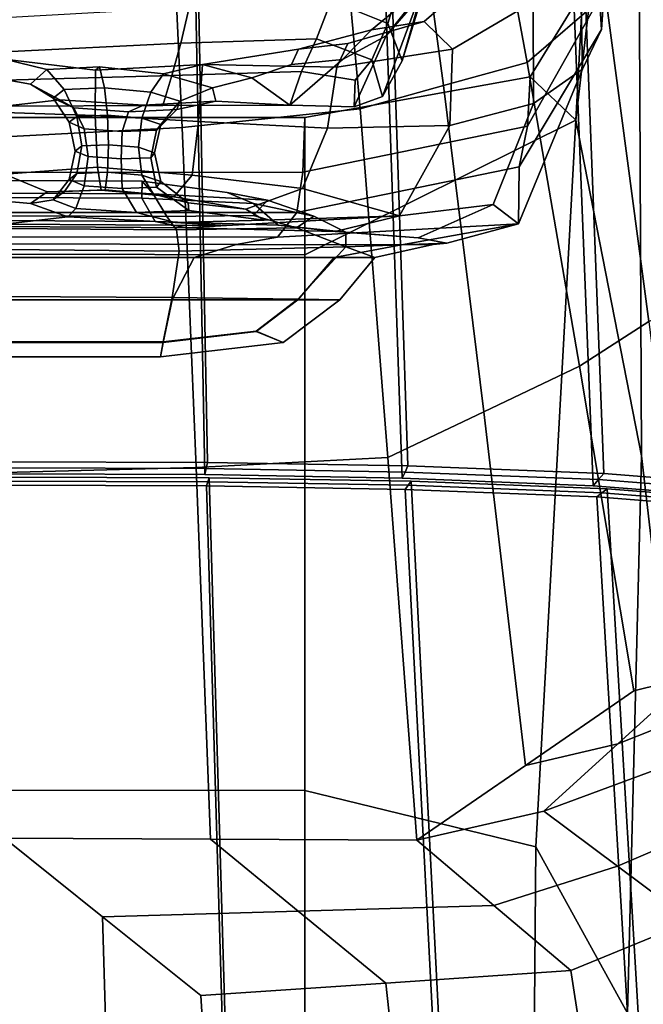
# Model space of a CAD drawing. Extents: x -0.97 to 0.97, y -3.2 to 2.94.
# Tile 28 of 44: x 0.01 to 0.31, y 0.83 to 1.31. Entities that reach past the tile are written whole.
import ezdxf

# ---------------------------------------------------------------- set-up
doc = ezdxf.new("R2010")
doc.units = 0

msp = doc.modelspace()

# ---------------------------------------------------------------- linework, layer by layer
for points in [[(0.30472, 1.40747, 0.49662), (0.32064, 1.29802, 0.63187), (0.31334, 1.65668, 0.53185), (0.30199, 1.69046, 0.46539)], [(0.2888, 1.47475, 0.45614), (0.2888, 1.37898, 0.45449), (0.27468, 1.25708, 0.36809), (0.2888, 1.51692, 0.36138)], [(0.30472, 1.40747, 0.49662), (0.2888, 1.51692, 0.36138), (0.27468, 1.25708, 0.36809), (0.30613, 1.0957, 0.5233)], [(0.26746, 1.44686, 0.07021), (0.28888, 1.31731, 0.11621), (0.25127, 1.28467, 0.0244), (0.228, 1.41042, -0.01081)], [(0.19335, 1.40397, -0.02343), (0.228, 1.41042, -0.01081), (0.25127, 1.28467, 0.0244), (0.2111, 1.27359, 0.01248)], [(0.30472, 1.40747, 0.49662), (0.30613, 1.0957, 0.5233), (0.32986, 0.89128, 0.73104), (0.32064, 1.29802, 0.63187)], [(0.19335, 1.40397, -0.02343), (0.2111, 1.27359, 0.01248), (0.17092, 1.26252, 0.00055), (0.1587, 1.39752, -0.03605)], [(0.07935, 1.38628, -0.1049), (0.1587, 1.39752, -0.03605), (0.17092, 1.26252, 0.00055), (0.08546, 1.25348, -0.06562)], [(0.07935, 1.38628, -0.1049), (0.08546, 1.25348, -0.06562), (0, 1.24896, -0.0987), (0, 1.38066, -0.13933)], [(0.28697, 1.30054, 0.70969), (0.28834, 1.3197, 0.61114), (0.28112, 1.38559, 0.61862), (0.28282, 1.36684, 0.70704)], [(0.2888, 1.33657, 0.51611), (0.2527, 1.27788, 0.4754), (0.27468, 1.25708, 0.36809), (0.2888, 1.37898, 0.45449)], [(0.09229, 1.36856, 1.37813), (0, 1.36907, 1.38006), (0, 1.09284, 1.45652), (0.09756, 1.0925, 1.45454)], [(0.09229, 1.36856, 1.37813), (0.09756, 1.0925, 1.45454), (0.19397, 1.09082, 1.44478), (0.18474, 1.366, 1.36857)], [(0.09098, 1.36292, 1.36368), (0.09635, 1.08661, 1.44021), (0, 1.08696, 1.44217), (0, 1.36344, 1.36559)], [(0.2775, 1.36042, 1.34766), (0.18474, 1.366, 1.36857), (0.19397, 1.09082, 1.44478), (0.28804, 1.08714, 1.42341)], [(0.28697, 1.30054, 0.70969), (0.28282, 1.36684, 0.70704), (0.27664, 1.34204, 0.80796), (0.27787, 1.28151, 0.81157)], [(0.30977, 1.16028, 0.15391), (0.28888, 1.31731, 0.11621), (0.32798, 1.36732, 0.22085), (0.34596, 1.17408, 0.24548)], [(0.09098, 1.36292, 1.36368), (0.18176, 1.36036, 1.35439), (0.19119, 1.08493, 1.43068), (0.09635, 1.08661, 1.44021)], [(0.27211, 1.35479, 1.33414), (0.28299, 1.0813, 1.40992), (0.19119, 1.08493, 1.43068), (0.18176, 1.36036, 1.35439)], [(0.2074, 1.33825, 0.70738), (0.21063, 1.36136, 0.62782), (0.19848, 1.31136, 0.61239), (0.19117, 1.28555, 0.70829)], [(0.2775, 1.36042, 1.34766), (0.28804, 1.08714, 1.42341), (0.37113, 1.08064, 1.39144), (0.36095, 1.35096, 1.31507)], [(0.27211, 1.35479, 1.33414), (0.35274, 1.34552, 1.30292), (0.36332, 1.07498, 1.37923), (0.28299, 1.0813, 1.40992)], [(0.18353, 1.29756, 0.88603), (0.20344, 1.32291, 0.89575), (0.22117, 1.35113, 0.80415), (0.19915, 1.31574, 0.80086)], [(0.25423, 1.26503, 0.91654), (0.27787, 1.28151, 0.81157), (0.27664, 1.34204, 0.80796), (0.25421, 1.31387, 0.90812)], [(0.18433, 1.30347, 0.70826), (0.1913, 1.32706, 0.61517), (0.1629, 1.33631, 0.61725), (0.15701, 1.31438, 0.70823)], [(0.2074, 1.33825, 0.70738), (0.19117, 1.28555, 0.70829), (0.18174, 1.26837, 0.79687), (0.19915, 1.31574, 0.80086)], [(0.2888, 1.33657, 0.51611), (0.28834, 1.3197, 0.61114), (0.25135, 1.25416, 0.60348), (0.2527, 1.27788, 0.4754)], [(0.23214, 1.33076, 0.90215), (0.20344, 1.32291, 0.89575), (0.17637, 1.3004, 0.98166), (0.20168, 1.30447, 0.98749)], [(0.23214, 1.33076, 0.90215), (0.20168, 1.30447, 0.98749), (0.21533, 1.2911, 1.0017), (0.25421, 1.31387, 0.90812)], [(0.18433, 1.30347, 0.70826), (0.19117, 1.28555, 0.70829), (0.19848, 1.31136, 0.61239), (0.1913, 1.32706, 0.61517)], [(0.18353, 1.29756, 0.88603), (0.16251, 1.28612, 0.96381), (0.17637, 1.3004, 0.98166), (0.20344, 1.32291, 0.89575)], [(0.28697, 1.30054, 0.70969), (0.24733, 1.23454, 0.71237), (0.25135, 1.25416, 0.60348), (0.28834, 1.3197, 0.61114)], [(0.30977, 1.16028, 0.15391), (0.27646, 1.13871, 0.06869), (0.25127, 1.28467, 0.0244), (0.28888, 1.31731, 0.11621)], [(0.08874, 1.31123, 0.70819), (0, 1.30614, 0.70818), (0, 1.28989, 0.79766), (0.08473, 1.29397, 0.79751)], [(0.08874, 1.31123, 0.70819), (0.08473, 1.29397, 0.79751), (0.15007, 1.29605, 0.79574), (0.15701, 1.31438, 0.70823)], [(0.18433, 1.30347, 0.70826), (0.15701, 1.31438, 0.70823), (0.15007, 1.29605, 0.79574), (0.17662, 1.28598, 0.79102)], [(0.18353, 1.29756, 0.88603), (0.19915, 1.31574, 0.80086), (0.18174, 1.26837, 0.79687), (0.16803, 1.26344, 0.87465)], [(0.25423, 1.26503, 0.91654), (0.25421, 1.31387, 0.90812), (0.21533, 1.2911, 1.0017), (0.21403, 1.25445, 1.01555)], [(0.16507, 1.29388, 1.05478), (0.20168, 1.30447, 0.98749), (0.17637, 1.3004, 0.98166), (0.14127, 1.29114, 1.06206)], [(0.16507, 1.29388, 1.05478), (0.15981, 1.28255, 1.08289), (0.21533, 1.2911, 1.0017), (0.20168, 1.30447, 0.98749)], [(0.18433, 1.30347, 0.70826), (0.17662, 1.28598, 0.79102), (0.18174, 1.26837, 0.79687), (0.19117, 1.28555, 0.70829)], [(0.18353, 1.29756, 0.88603), (0.16803, 1.26344, 0.87465), (0.13712, 1.26419, 0.93008), (0.16251, 1.28612, 0.96381)], [(0.13804, 1.28383, 1.03512), (0.14127, 1.29114, 1.06206), (0.17637, 1.3004, 0.98166), (0.16251, 1.28612, 0.96381)], [(0.28697, 1.30054, 0.70969), (0.27787, 1.28151, 0.81157), (0.24712, 1.20721, 0.81949), (0.24733, 1.23454, 0.71237)], [(0.08047, 1.27855, 0.87701), (0.08473, 1.29397, 0.79751), (0, 1.28989, 0.79766), (0, 1.27619, 0.87805)], [(0.08047, 1.27855, 0.87701), (0.14274, 1.28034, 0.8694), (0.15007, 1.29605, 0.79574), (0.08473, 1.29397, 0.79751)], [(0.16507, 1.29388, 1.05478), (0.14127, 1.29114, 1.06206), (0.09524, 1.2838, 1.1428), (0.15981, 1.28255, 1.08289)], [(0.16859, 1.27627, 0.85071), (0.17662, 1.28598, 0.79102), (0.15007, 1.29605, 0.79574), (0.14274, 1.28034, 0.8694)], [(0.13804, 1.28383, 1.03512), (0.11896, 1.27734, 1.05585), (0.09524, 1.2838, 1.1428), (0.14127, 1.29114, 1.06206)], [(0.15525, 1.25313, 1.09953), (0.21403, 1.25445, 1.01555), (0.21533, 1.2911, 1.0017), (0.15981, 1.28255, 1.08289)], [(0.01258, 1.27429, 1.07847), (0, 1.2765, 1.0753), (0, 1.28633, 1.16936), (0.02034, 1.28143, 1.13723)], [(0.04359, 1.2593, 1.18368), (0.04375, 1.28108, 1.1741), (0, 1.28633, 1.16936), (0, 1.26073, 1.18752)], [(0.04574, 1.28266, 1.15333), (0.02034, 1.28143, 1.13723), (0, 1.28633, 1.16936), (0.04375, 1.28108, 1.1741)], [(0.04574, 1.28266, 1.15333), (0.04815, 1.27259, 1.13277), (0.02877, 1.27176, 1.12206), (0.02034, 1.28143, 1.13723)], [(0.04359, 1.2593, 1.18368), (0.0933, 1.25632, 1.1588), (0.09524, 1.2838, 1.1428), (0.04375, 1.28108, 1.1741)], [(0.04574, 1.28266, 1.15333), (0.04375, 1.28108, 1.1741), (0.09524, 1.2838, 1.1428), (0.07641, 1.27926, 1.12988)], [(0.04574, 1.28266, 1.15333), (0.07641, 1.27926, 1.12988), (0.0704, 1.27052, 1.11818), (0.04815, 1.27259, 1.13277)], [(0.09994, 1.27252, 1.06996), (0.07641, 1.27926, 1.12988), (0.09524, 1.2838, 1.1428), (0.11896, 1.27734, 1.05585)], [(0.15525, 1.25313, 1.09953), (0.15981, 1.28255, 1.08289), (0.09524, 1.2838, 1.1428), (0.0933, 1.25632, 1.1588)], [(0.13804, 1.28383, 1.03512), (0.16251, 1.28612, 0.96381), (0.13712, 1.26419, 0.93008), (0.11896, 1.27734, 1.05585)], [(0.16859, 1.27627, 0.85071), (0.16803, 1.26344, 0.87465), (0.18174, 1.26837, 0.79687), (0.17662, 1.28598, 0.79102)], [(0.23037, 1.11679, 0.06247), (0.2111, 1.27359, 0.01248), (0.25127, 1.28467, 0.0244), (0.27646, 1.13871, 0.06869)], [(0.08047, 1.27855, 0.87701), (0, 1.27619, 0.87805), (0, 1.26376, 0.95388), (0.07609, 1.26405, 0.9516)], [(0.01258, 1.27429, 1.07847), (0.02034, 1.28143, 1.13723), (0.02877, 1.27176, 1.12206), (0.02349, 1.2675, 1.08461)], [(0.09994, 1.27252, 1.06996), (0.08424, 1.26613, 1.07975), (0.0704, 1.27052, 1.11818), (0.07641, 1.27926, 1.12988)], [(0.08047, 1.27855, 0.87701), (0.07609, 1.26405, 0.9516), (0.13712, 1.26419, 0.93008), (0.14274, 1.28034, 0.8694)], [(0.16859, 1.27627, 0.85071), (0.14274, 1.28034, 0.8694), (0.13712, 1.26419, 0.93008), (0.16803, 1.26344, 0.87465)], [(0.25423, 1.26503, 0.91654), (0.23489, 1.21649, 0.92803), (0.24712, 1.20721, 0.81949), (0.27787, 1.28151, 0.81157)], [(0.01258, 1.27429, 1.07847), (0.02667, 1.2667, 1.01759), (0, 1.26376, 0.95388), (0, 1.2765, 1.0753)], [(0.01258, 1.27429, 1.07847), (0.02349, 1.2675, 1.08461), (0.0334, 1.26289, 1.04593), (0.02667, 1.2667, 1.01759)], [(0.09994, 1.27252, 1.06996), (0.11896, 1.27734, 1.05585), (0.13712, 1.26419, 0.93008), (0.10164, 1.26621, 1.01216)], [(0.1444, 1.25834, 0.45935), (0.2527, 1.27788, 0.4754), (0.25135, 1.25416, 0.60348), (0.14342, 1.23204, 0.6003)], [(0.1444, 1.25834, 0.45935), (0.1444, 1.1923, 0.35058), (0.27468, 1.25708, 0.36809), (0.2527, 1.27788, 0.4754)], [(0.23037, 1.11679, 0.06247), (0.18427, 1.09486, 0.05625), (0.17092, 1.26252, 0.00055), (0.2111, 1.27359, 0.01248)], [(0.03104, 1.25598, 1.09035), (0.02349, 1.2675, 1.08461), (0.02877, 1.27176, 1.12206), (0.03479, 1.25879, 1.11616)], [(0.04958, 1.25938, 1.12383), (0.03479, 1.25879, 1.11616), (0.02877, 1.27176, 1.12206), (0.04815, 1.27259, 1.13277)], [(0.04958, 1.25938, 1.12383), (0.04815, 1.27259, 1.13277), (0.0704, 1.27052, 1.11818), (0.06611, 1.25802, 1.11405)], [(0.07509, 1.25496, 1.08754), (0.06611, 1.25802, 1.11405), (0.0704, 1.27052, 1.11818), (0.08424, 1.26613, 1.07975)], [(0.09994, 1.27252, 1.06996), (0.10164, 1.26621, 1.01216), (0.08289, 1.26207, 1.04253), (0.08424, 1.26613, 1.07975)], [(0.06678, 1.26414, 0.9951), (0.07609, 1.26405, 0.9516), (0, 1.26376, 0.95388), (0.02667, 1.2667, 1.01759)], [(0.03104, 1.25598, 1.09035), (0.0383, 1.25291, 1.06384), (0.0334, 1.26289, 1.04593), (0.02349, 1.2675, 1.08461)], [(0.06678, 1.26414, 0.9951), (0.02667, 1.2667, 1.01759), (0.0334, 1.26289, 1.04593), (0.05957, 1.26104, 1.03159)], [(0.06678, 1.26414, 0.9951), (0.05957, 1.26104, 1.03159), (0.08289, 1.26207, 1.04253), (0.10164, 1.26621, 1.01216)], [(0.06678, 1.26414, 0.9951), (0.10164, 1.26621, 1.01216), (0.13712, 1.26419, 0.93008), (0.07609, 1.26405, 0.9516)], [(0.07509, 1.25496, 1.08754), (0.08424, 1.26613, 1.07975), (0.08289, 1.26207, 1.04253), (0.07305, 1.25215, 1.06173)], [(0.25423, 1.26503, 0.91654), (0.21403, 1.25445, 1.01555), (0.18984, 1.21105, 1.03552), (0.23489, 1.21649, 0.92803)], [(0.04359, 1.2593, 1.18368), (0, 1.26073, 1.18752), (0, 1.23106, 1.18096), (0.04469, 1.23437, 1.18216)], [(0.05655, 1.25155, 1.05406), (0.05957, 1.26104, 1.03159), (0.0334, 1.26289, 1.04593), (0.0383, 1.25291, 1.06384)], [(0.04958, 1.25938, 1.12383), (0.05004, 1.24514, 1.12534), (0.0372, 1.2446, 1.11848), (0.03479, 1.25879, 1.11616)], [(0.04359, 1.2593, 1.18368), (0.04469, 1.23437, 1.18216), (0.09026, 1.2305, 1.16025), (0.0933, 1.25632, 1.1588)], [(0.04958, 1.25938, 1.12383), (0.06611, 1.25802, 1.11405), (0.0644, 1.24398, 1.11708), (0.05004, 1.24514, 1.12534)], [(0.05655, 1.25155, 1.05406), (0.07305, 1.25215, 1.06173), (0.08289, 1.26207, 1.04253), (0.05957, 1.26104, 1.03159)], [(0.09214, 1.09008, 0.00155), (0.08546, 1.25348, -0.06562), (0.17092, 1.26252, 0.00055), (0.18427, 1.09486, 0.05625)], [(0.1444, 1.25834, 0.45935), (0.14342, 1.23204, 0.6003), (0, 1.23183, 0.59983), (0, 1.25836, 0.45748)], [(0.1444, 1.25834, 0.45935), (0, 1.25836, 0.45748), (0, 1.1926, 0.34779), (0.1444, 1.1923, 0.35058)], [(0.03104, 1.25598, 1.09035), (0.03479, 1.25879, 1.11616), (0.0372, 1.2446, 1.11848), (0.03397, 1.24216, 1.09604)], [(0.03104, 1.25598, 1.09035), (0.03397, 1.24216, 1.09604), (0.0403, 1.23951, 1.07313), (0.0383, 1.25291, 1.06384)], [(0.07509, 1.25496, 1.08754), (0.07215, 1.24133, 1.09417), (0.0644, 1.24398, 1.11708), (0.06611, 1.25802, 1.11405)], [(0.07509, 1.25496, 1.08754), (0.07305, 1.25215, 1.06173), (0.07036, 1.23889, 1.07173), (0.07215, 1.24133, 1.09417)], [(0.15525, 1.25313, 1.09953), (0.0933, 1.25632, 1.1588), (0.09026, 1.2305, 1.16025), (0.14333, 1.22417, 1.10723)], [(0.15525, 1.25313, 1.09953), (0.14333, 1.22417, 1.10723), (0.18984, 1.21105, 1.03552), (0.21403, 1.25445, 1.01555)], [(0.1444, 0.93477, 0.33425), (0.25537, 0.90778, 0.38147), (0.27468, 1.25708, 0.36809), (0.1444, 1.1923, 0.35058)], [(0.29948, 0.82772, 0.51567), (0.30613, 1.0957, 0.5233), (0.27468, 1.25708, 0.36809), (0.25537, 0.90778, 0.38147)], [(0.09214, 1.09008, 0.00155), (0, 1.08769, -0.0258), (0, 1.24896, -0.0987), (0.08546, 1.25348, -0.06562)], [(0.05655, 1.25155, 1.05406), (0.0383, 1.25291, 1.06384), (0.0403, 1.23951, 1.07313), (0.05608, 1.23835, 1.06488)], [(0.05655, 1.25155, 1.05406), (0.05608, 1.23835, 1.06488), (0.07036, 1.23889, 1.07173), (0.07305, 1.25215, 1.06173)], [(0.14047, 1.21256, 0.71322), (0.14342, 1.23204, 0.6003), (0.25135, 1.25416, 0.60348), (0.24733, 1.23454, 0.71237)], [(0.04958, 1.23194, 1.13615), (0.03479, 1.23129, 1.12799), (0.0372, 1.2446, 1.11848), (0.05004, 1.24514, 1.12534)], [(0.04958, 1.23194, 1.13615), (0.05004, 1.24514, 1.12534), (0.0644, 1.24398, 1.11708), (0.06611, 1.23063, 1.12687)], [(0.03104, 1.22847, 1.10202), (0.03397, 1.24216, 1.09604), (0.0372, 1.2446, 1.11848), (0.03479, 1.23129, 1.12799)], [(0.03104, 1.22847, 1.10202), (0.0383, 1.22542, 1.07567), (0.0403, 1.23951, 1.07313), (0.03397, 1.24216, 1.09604)], [(0.07509, 1.22758, 1.10052), (0.06611, 1.23063, 1.12687), (0.0644, 1.24398, 1.11708), (0.07215, 1.24133, 1.09417)], [(0.07509, 1.22758, 1.10052), (0.07215, 1.24133, 1.09417), (0.07036, 1.23889, 1.07173), (0.07305, 1.22476, 1.07455)], [(0.05655, 1.22411, 1.06639), (0.05608, 1.23835, 1.06488), (0.0403, 1.23951, 1.07313), (0.0383, 1.22542, 1.07567)], [(0.05655, 1.22411, 1.06639), (0.07305, 1.22476, 1.07455), (0.07036, 1.23889, 1.07173), (0.05608, 1.23835, 1.06488)], [(0.0465, 1.22334, 1.16964), (0.04469, 1.23437, 1.18216), (0, 1.23106, 1.18096), (0.02053, 1.22261, 1.15806)], [(0.14047, 1.21256, 0.71322), (0, 1.21258, 0.71318), (0, 1.23183, 0.59983), (0.14342, 1.23204, 0.6003)], [(0.01258, 1.21695, 1.11567), (0.02053, 1.22261, 1.15806), (0, 1.23106, 1.18096), (0, 1.21801, 1.11943)], [(0.03104, 1.22847, 1.10202), (0.03479, 1.23129, 1.12799), (0.02881, 1.22269, 1.14206), (0.02349, 1.21877, 1.10849)], [(0.04958, 1.23194, 1.13615), (0.04834, 1.22345, 1.15226), (0.02881, 1.22269, 1.14206), (0.03479, 1.23129, 1.12799)], [(0.0465, 1.22334, 1.16964), (0.08136, 1.22019, 1.15246), (0.09026, 1.2305, 1.16025), (0.04469, 1.23437, 1.18216)], [(0.04958, 1.23194, 1.13615), (0.06611, 1.23063, 1.12687), (0.07164, 1.22151, 1.13986), (0.04834, 1.22345, 1.15226)], [(0.07509, 1.22758, 1.10052), (0.08825, 1.21733, 1.10564), (0.07164, 1.22151, 1.13986), (0.06611, 1.23063, 1.12687)], [(0.14047, 1.21256, 0.71322), (0.24733, 1.23454, 0.71237), (0.24712, 1.20721, 0.81949), (0.13124, 1.2007, 0.7948)], [(0.06601, 1.21949, 1.0256), (0, 1.2199, 1.02544), (0, 1.228, 1.00002), (0.06627, 1.22762, 1.00019)], [(0.07141, 1.22155, 0.94843), (0.06627, 1.22762, 1.00019), (0, 1.228, 1.00002), (0, 1.22187, 0.94829)], [(0.03104, 1.22847, 1.10202), (0.02349, 1.21877, 1.10849), (0.03435, 1.2145, 1.07421), (0.0383, 1.22542, 1.07567)], [(0.06601, 1.21949, 1.0256), (0.06627, 1.22762, 1.00019), (0.10704, 1.22227, 0.98938), (0.11967, 1.21691, 1.00797)], [(0.07141, 1.22155, 0.94843), (0.12642, 1.21854, 0.95007), (0.10704, 1.22227, 0.98938), (0.06627, 1.22762, 1.00019)], [(0.07509, 1.22758, 1.10052), (0.07305, 1.22476, 1.07455), (0.08868, 1.21351, 1.07214), (0.08825, 1.21733, 1.10564)], [(0.116, 1.21422, 1.10857), (0.14333, 1.22417, 1.10723), (0.09026, 1.2305, 1.16025), (0.08136, 1.22019, 1.15246)], [(0.07141, 1.22155, 0.94843), (0, 1.22187, 0.94829), (0, 1.21101, 0.89948), (0.07799, 1.21064, 0.89957)], [(0.01258, 1.21695, 1.11567), (0.02349, 1.21877, 1.10849), (0.02881, 1.22269, 1.14206), (0.02053, 1.22261, 1.15806)], [(0.0465, 1.22334, 1.16964), (0.02053, 1.22261, 1.15806), (0.02881, 1.22269, 1.14206), (0.04834, 1.22345, 1.15226)], [(0.05655, 1.22411, 1.06639), (0.0383, 1.22542, 1.07567), (0.03435, 1.2145, 1.07421), (0.0634, 1.21266, 1.06187)], [(0.0465, 1.22334, 1.16964), (0.04834, 1.22345, 1.15226), (0.07164, 1.22151, 1.13986), (0.08136, 1.22019, 1.15246)], [(0.05655, 1.22411, 1.06639), (0.0634, 1.21266, 1.06187), (0.08868, 1.21351, 1.07214), (0.07305, 1.22476, 1.07455)], [(0.07141, 1.22155, 0.94843), (0.07799, 1.21064, 0.89957), (0.11964, 1.21122, 0.9129), (0.12642, 1.21854, 0.95007)], [(0.116, 1.21422, 1.10857), (0.08136, 1.22019, 1.15246), (0.07164, 1.22151, 1.13986), (0.08825, 1.21733, 1.10564)], [(0.14864, 1.21081, 0.95445), (0.11967, 1.21691, 1.00797), (0.10704, 1.22227, 0.98938), (0.12642, 1.21854, 0.95007)], [(0.116, 1.21422, 1.10857), (0.12479, 1.20893, 1.06646), (0.18984, 1.21105, 1.03552), (0.14333, 1.22417, 1.10723)], [(0.06601, 1.21949, 1.0256), (0.07245, 1.20833, 1.03579), (0, 1.20879, 1.03604), (0, 1.2199, 1.02544)], [(0.01258, 1.21695, 1.11567), (0, 1.21801, 1.11943), (0, 1.20705, 1.04887), (0.03049, 1.21061, 1.0715)], [(0.01258, 1.21695, 1.11567), (0.03049, 1.21061, 1.0715), (0.03435, 1.2145, 1.07421), (0.02349, 1.21877, 1.10849)], [(0.06601, 1.21949, 1.0256), (0.11967, 1.21691, 1.00797), (0.13159, 1.20659, 1.01523), (0.07245, 1.20833, 1.03579)], [(0.116, 1.21422, 1.10857), (0.08825, 1.21733, 1.10564), (0.08868, 1.21351, 1.07214), (0.12479, 1.20893, 1.06646)], [(0.14864, 1.21081, 0.95445), (0.12642, 1.21854, 0.95007), (0.11964, 1.21122, 0.9129), (0.14044, 1.20523, 0.90082)], [(0.14864, 1.21081, 0.95445), (0.1641, 1.20318, 0.95451), (0.13159, 1.20659, 1.01523), (0.11967, 1.21691, 1.00797)], [(0.19885, 1.20047, 0.94319), (0.23489, 1.21649, 0.92803), (0.18984, 1.21105, 1.03552), (0.15901, 1.20352, 1.01583)], [(0.19885, 1.20047, 0.94319), (0.21264, 1.19782, 0.87328), (0.24712, 1.20721, 0.81949), (0.23489, 1.21649, 0.92803)], [(0.14047, 1.21256, 0.71322), (0.13124, 1.2007, 0.7948), (0, 1.20099, 0.79474), (0, 1.21258, 0.71318)], [(0.08209, 1.20783, 1.0546), (0.0634, 1.21266, 1.06187), (0.03435, 1.2145, 1.07421), (0.03049, 1.21061, 1.0715)], [(0.08209, 1.20783, 1.0546), (0.12479, 1.20893, 1.06646), (0.08868, 1.21351, 1.07214), (0.0634, 1.21266, 1.06187)], [(0.08263, 1.20425, 0.88287), (0.07799, 1.21064, 0.89957), (0, 1.21101, 0.89948), (0, 1.2049, 0.88281)], [(0.08209, 1.20783, 1.0546), (0.03049, 1.21061, 1.0715), (0, 1.20705, 1.04887), (0.1067, 1.20632, 1.04596)], [(0.08744, 1.20529, 1.0419), (0, 1.20587, 1.04329), (0, 1.20879, 1.03604), (0.07245, 1.20833, 1.03579)], [(0.08744, 1.20529, 1.0419), (0.1067, 1.20632, 1.04596), (0, 1.20705, 1.04887), (0, 1.20587, 1.04329)], [(0.08744, 1.20529, 1.0419), (0.07245, 1.20833, 1.03579), (0.13159, 1.20659, 1.01523), (0.15901, 1.20352, 1.01583)], [(0.08263, 1.20425, 0.88287), (0.14044, 1.20523, 0.90082), (0.11964, 1.21122, 0.9129), (0.07799, 1.21064, 0.89957)], [(0.08209, 1.20783, 1.0546), (0.1067, 1.20632, 1.04596), (0.18984, 1.21105, 1.03552), (0.12479, 1.20893, 1.06646)], [(0.08744, 1.20529, 1.0419), (0.15901, 1.20352, 1.01583), (0.18984, 1.21105, 1.03552), (0.1067, 1.20632, 1.04596)], [(0.11141, 1.19726, 0.84175), (0.13124, 1.2007, 0.7948), (0.24712, 1.20721, 0.81949), (0.19078, 1.19702, 0.8452)], [(0.14864, 1.21081, 0.95445), (0.14044, 1.20523, 0.90082), (0.16415, 1.19606, 0.88723), (0.1641, 1.20318, 0.95451)], [(0.20607, 1.19721, 0.85534), (0.19078, 1.19702, 0.8452), (0.24712, 1.20721, 0.81949), (0.21264, 1.19782, 0.87328)], [(0.08263, 1.20425, 0.88287), (0, 1.2049, 0.88281), (0, 1.19487, 0.88235), (0.08395, 1.19405, 0.88239)], [(0.08263, 1.20425, 0.88287), (0.08395, 1.19405, 0.88239), (0.16415, 1.19606, 0.88723), (0.14044, 1.20523, 0.90082)], [(0.19885, 1.20047, 0.94319), (0.15901, 1.20352, 1.01583), (0.13159, 1.20659, 1.01523), (0.1641, 1.20318, 0.95451)], [(0.19885, 1.20047, 0.94319), (0.1641, 1.20318, 0.95451), (0.16415, 1.19606, 0.88723), (0.21264, 1.19782, 0.87328)], [(0.11141, 1.19726, 0.84175), (0, 1.19749, 0.84169), (0, 1.20099, 0.79474), (0.13124, 1.2007, 0.7948)], [(0.11141, 1.19726, 0.84175), (0.09115, 1.19099, 0.86397), (0, 1.19105, 0.86393), (0, 1.19749, 0.84169)], [(0.20607, 1.19721, 0.85534), (0.21264, 1.19782, 0.87328), (0.16415, 1.19606, 0.88723), (0.17811, 1.19098, 0.8715)], [(0.08061, 1.17172, 0.88224), (0.08395, 1.19405, 0.88239), (0, 1.19487, 0.88235), (0, 1.17225, 0.8822)], [(0.08061, 1.17172, 0.88224), (0.14107, 1.17093, 0.88094), (0.16415, 1.19606, 0.88723), (0.08395, 1.19405, 0.88239)], [(0.11141, 1.19726, 0.84175), (0.19078, 1.19702, 0.8452), (0.15846, 1.19093, 0.8659), (0.09115, 1.19099, 0.86397)], [(0.16122, 1.17067, 0.87689), (0.17811, 1.19098, 0.8715), (0.16415, 1.19606, 0.88723), (0.14107, 1.17093, 0.88094)], [(0.20607, 1.19721, 0.85534), (0.17811, 1.19098, 0.8715), (0.15846, 1.19093, 0.8659), (0.19078, 1.19702, 0.8452)], [(0.1444, 0.93477, 0.33425), (0.1444, 1.1923, 0.35058), (0, 1.1926, 0.34779), (0, 0.93501, 0.33238)], [(0.08061, 1.17067, 0.87138), (0, 1.17067, 0.87134), (0, 1.19105, 0.86393), (0.09115, 1.19099, 0.86397)], [(0.08061, 1.17067, 0.87138), (0.09115, 1.19099, 0.86397), (0.15846, 1.19093, 0.8659), (0.14107, 1.17067, 0.87279)], [(0.16122, 1.17067, 0.87689), (0.14107, 1.17067, 0.87279), (0.15846, 1.19093, 0.8659), (0.17811, 1.19098, 0.8715)], [(0.08061, 1.17172, 0.88224), (0, 1.17225, 0.8822), (0, 1.15055, 0.88084), (0.07636, 1.15042, 0.88088)], [(0.08061, 1.17067, 0.87138), (0.07636, 1.15015, 0.87273), (0, 1.15015, 0.87269), (0, 1.17067, 0.87134)], [(0.08061, 1.17172, 0.88224), (0.07636, 1.15042, 0.88088), (0.12098, 1.15559, 0.87987), (0.14107, 1.17093, 0.88094)], [(0.08061, 1.17067, 0.87138), (0.14107, 1.17067, 0.87279), (0.12098, 1.15547, 0.87383), (0.07636, 1.15015, 0.87273)], [(0.16122, 1.17067, 0.87689), (0.14107, 1.17093, 0.88094), (0.12098, 1.15559, 0.87987), (0.13398, 1.15015, 0.87687)], [(0.16122, 1.17067, 0.87689), (0.13398, 1.15015, 0.87687), (0.12098, 1.15547, 0.87383), (0.14107, 1.17067, 0.87279)], [(0.30977, 1.16028, 0.15391), (0.3304, 0.98951, 0.18746), (0.3026, 0.98266, 0.11751), (0.27646, 1.13871, 0.06869)], [(0.07494, 1.14332, 0.87681), (0.13398, 1.15015, 0.87687), (0.12098, 1.15559, 0.87987), (0.07636, 1.15042, 0.88088)], [(0.07494, 1.14332, 0.87681), (0.07636, 1.15015, 0.87273), (0.12098, 1.15547, 0.87383), (0.13398, 1.15015, 0.87687)], [(0.07494, 1.14332, 0.87681), (0.07636, 1.15042, 0.88088), (0, 1.15055, 0.88084), (0, 1.14332, 0.87677)], [(0.07494, 1.14332, 0.87681), (0, 1.14332, 0.87677), (0, 1.15015, 0.87269), (0.07636, 1.15015, 0.87273)], [(0.23037, 1.11679, 0.06247), (0.27646, 1.13871, 0.06869), (0.3026, 0.98266, 0.11751), (0.25039, 0.94677, 0.11951)], [(0.23037, 1.11679, 0.06247), (0.25039, 0.94677, 0.11951), (0.19819, 0.91087, 0.12151), (0.18427, 1.09486, 0.05625)], [(0.09214, 1.09008, 0.00155), (0.18427, 1.09486, 0.05625), (0.19819, 0.91087, 0.12151), (0.09909, 0.91138, 0.08267)], [(0.29948, 0.82772, 0.51567), (0.30802, 0.67975, 0.64087), (0.32986, 0.89128, 0.73104), (0.30613, 1.0957, 0.5233)], [(0.09696, 1.08956, 1.44738), (0.09756, 1.0925, 1.45454), (0, 1.09284, 1.45652), (0, 1.0899, 1.44935)], [(0.09214, 1.09008, 0.00155), (0.09909, 0.91138, 0.08267), (0, 0.91189, 0.04383), (0, 1.08769, -0.0258)], [(0.09696, 1.08956, 1.44738), (0, 1.0899, 1.44935), (0, 1.08696, 1.44217), (0.09635, 1.08661, 1.44021)], [(0.09696, 1.08956, 1.44738), (0.09635, 1.08661, 1.44021), (0.19119, 1.08493, 1.43068), (0.19258, 1.08787, 1.43773)], [(0.09696, 1.08956, 1.44738), (0.19258, 1.08787, 1.43773), (0.19397, 1.09082, 1.44478), (0.09756, 1.0925, 1.45454)], [(0.28552, 1.08422, 1.41667), (0.28804, 1.08714, 1.42341), (0.19397, 1.09082, 1.44478), (0.19258, 1.08787, 1.43773)], [(0.10899, 0.72484, 1.48927), (0.0984, 1.08511, 1.45588), (0, 1.08546, 1.45786), (0, 0.72503, 1.49128)], [(0.09779, 1.08317, 1.44822), (0, 1.08351, 1.45019), (0, 1.08546, 1.45786), (0.0984, 1.08511, 1.45588)], [(0.09779, 1.08317, 1.44822), (0.0984, 1.08511, 1.45588), (0.19543, 1.08343, 1.44612), (0.19404, 1.08148, 1.43857)], [(0.10899, 0.72484, 1.48927), (0.21397, 0.72399, 1.4794), (0.19543, 1.08343, 1.44612), (0.0984, 1.08511, 1.45588)], [(0.28552, 1.08422, 1.41667), (0.19258, 1.08787, 1.43773), (0.19119, 1.08493, 1.43068), (0.28299, 1.0813, 1.40992)], [(0.28552, 1.08422, 1.41667), (0.28299, 1.0813, 1.40992), (0.36332, 1.07498, 1.37923), (0.36723, 1.07781, 1.38533)], [(0.28552, 1.08422, 1.41667), (0.36723, 1.07781, 1.38533), (0.37113, 1.08064, 1.39144), (0.28804, 1.08714, 1.42341)], [(0.09779, 1.08317, 1.44822), (0.09719, 1.08122, 1.44056), (0, 1.08157, 1.44251), (0, 1.08351, 1.45019)], [(0.10775, 0.72237, 1.47386), (0, 0.72256, 1.47584), (0, 1.08157, 1.44251), (0.09719, 1.08122, 1.44056)], [(0.09779, 1.08317, 1.44822), (0.19404, 1.08148, 1.43857), (0.19265, 1.07954, 1.43102), (0.09719, 1.08122, 1.44056)], [(0.10775, 0.72237, 1.47386), (0.09719, 1.08122, 1.44056), (0.19265, 1.07954, 1.43102), (0.21115, 0.72153, 1.46421)], [(0.28718, 1.07783, 1.41751), (0.28466, 1.07591, 1.41026), (0.19265, 1.07954, 1.43102), (0.19404, 1.08148, 1.43857)], [(0.30586, 0.71977, 1.44318), (0.21115, 0.72153, 1.46421), (0.19265, 1.07954, 1.43102), (0.28466, 1.07591, 1.41026)], [(0.28718, 1.07783, 1.41751), (0.19404, 1.08148, 1.43857), (0.19543, 1.08343, 1.44612), (0.28971, 1.07975, 1.42476)], [(0.3109, 0.7222, 1.4578), (0.28971, 1.07975, 1.42476), (0.19543, 1.08343, 1.44612), (0.21397, 0.72399, 1.4794)], [(0.28718, 1.07783, 1.41751), (0.28971, 1.07975, 1.42476), (0.3728, 1.07325, 1.39278), (0.36889, 1.07142, 1.38618)], [(0.3109, 0.7222, 1.4578), (0.39374, 0.71886, 1.42609), (0.3728, 1.07325, 1.39278), (0.28971, 1.07975, 1.42476)], [(0.28718, 1.07783, 1.41751), (0.36889, 1.07142, 1.38618), (0.36499, 1.06958, 1.37957), (0.28466, 1.07591, 1.41026)], [(0.30586, 0.71977, 1.44318), (0.28466, 1.07591, 1.41026), (0.36499, 1.06958, 1.37957), (0.386, 0.71655, 1.41272)], [(0.29487, 0.95715, 0.1935), (0.3304, 0.98951, 0.18746), (0.36171, 1.00375, 0.26691), (0.34124, 0.97567, 0.2788)], [(0.29487, 0.95715, 0.1935), (0.25039, 0.94677, 0.11951), (0.3026, 0.98266, 0.11751), (0.3304, 0.98951, 0.18746)], [(0.29487, 0.95715, 0.1935), (0.34124, 0.97567, 0.2788), (0.32077, 0.94758, 0.2907), (0.25933, 0.92478, 0.19955)], [(0.29487, 0.95715, 0.1935), (0.25933, 0.92478, 0.19955), (0.19819, 0.91087, 0.12151), (0.25039, 0.94677, 0.11951)], [(0.29473, 0.89841, 0.17162), (0.25933, 0.92478, 0.19955), (0.32077, 0.94758, 0.2907), (0.35524, 0.92441, 0.27225)], [(0.1444, 0.93477, 0.33425), (0, 0.93501, 0.33238), (0, 0.5815, 0.36413), (0.1444, 0.5815, 0.36413)], [(0.1444, 0.93477, 0.33425), (0.1444, 0.5815, 0.36413), (0.2527, 0.58153, 0.39582), (0.25537, 0.90778, 0.38147)], [(0.29473, 0.89841, 0.17162), (0.23521, 0.87953, 0.08339), (0.19819, 0.91087, 0.12151), (0.25933, 0.92478, 0.19955)], [(0.29473, 0.89841, 0.17162), (0.35524, 0.92441, 0.27225), (0.38802, 0.89588, 0.24212), (0.33013, 0.87204, 0.1437)], [(0.053, 0.67318, 0.02302), (0, 0.68591, 0.03934), (0, 0.91189, 0.04383), (0.0472, 0.87409, 0.01631)], [(0.1412, 0.87681, 0.04985), (0.0472, 0.87409, 0.01631), (0, 0.91189, 0.04383), (0.09909, 0.91138, 0.08267)], [(0.1412, 0.87681, 0.04985), (0.09909, 0.91138, 0.08267), (0.19819, 0.91087, 0.12151), (0.23521, 0.87953, 0.08339)], [(0.29948, 0.82772, 0.51567), (0.25537, 0.90778, 0.38147), (0.2527, 0.58153, 0.39582), (0.2888, 0.58163, 0.49088)], [(0.29473, 0.89841, 0.17162), (0.33013, 0.87204, 0.1437), (0.27224, 0.84819, 0.04527), (0.23521, 0.87953, 0.08339)], [(0.1412, 0.87681, 0.04985), (0.18332, 0.84224, 0.01703), (0.0944, 0.83629, -0.01121), (0.0472, 0.87409, 0.01631)], [(0.1412, 0.87681, 0.04985), (0.23521, 0.87953, 0.08339), (0.27224, 0.84819, 0.04527), (0.18332, 0.84224, 0.01703)], [(0.053, 0.67318, 0.02302), (0.0472, 0.87409, 0.01631), (0.0944, 0.83629, -0.01121), (0.10601, 0.64771, -0.00963)], [(0.35473, 0.66805, 0.14966), (0.30195, 0.65613, 0.05275), (0.27224, 0.84819, 0.04527), (0.33013, 0.87204, 0.1437)], [(0.20398, 0.65192, 0.02156), (0.18332, 0.84224, 0.01703), (0.27224, 0.84819, 0.04527), (0.30195, 0.65613, 0.05275)], [(0.20398, 0.65192, 0.02156), (0.10601, 0.64771, -0.00963), (0.0944, 0.83629, -0.01121), (0.18332, 0.84224, 0.01703)]]:
    msp.add_3dface(points)

doc.saveas('drawing.dxf')
